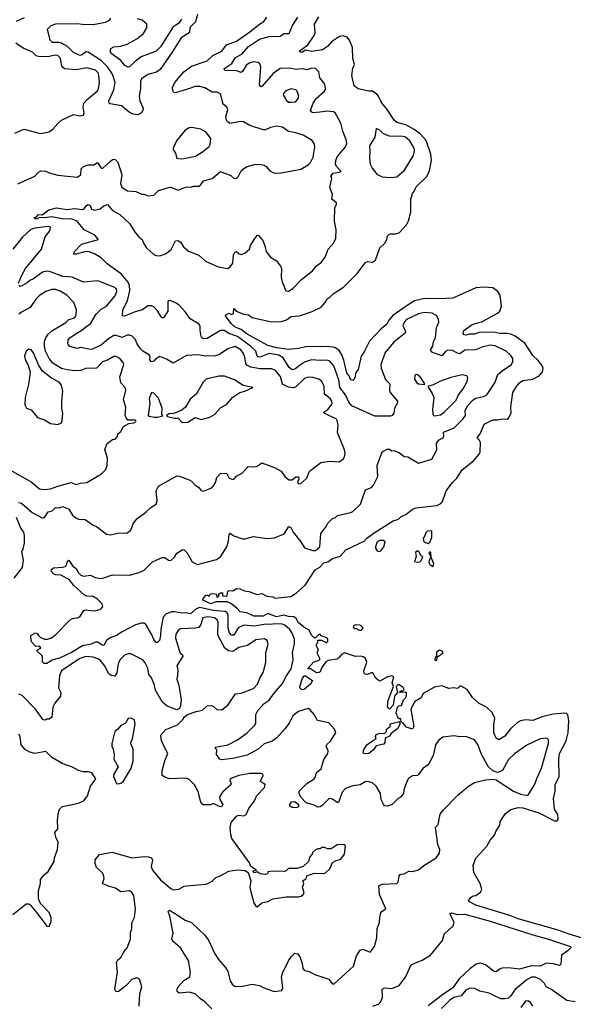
# Model space of a CAD drawing. Extents: x 1468344 to 1613994, y 525695 to 643861.
# Tile 66 of 256: x 1486051 to 1490609, y 618070 to 626173. Entities that reach past the tile are written whole.
import ezdxf

# ---------------------------------------------------------------- set-up
doc = ezdxf.new("R2010")
doc.units = 0

msp = doc.modelspace()

# ---------------------------------------------------------------- linework, layer by layer
at = {"layer": '0CON10XD'}
for points in [[(1487514.7, 626215), (1487497.9, 626155), (1487455, 626112.5), (1487446, 626065), (1487381.5, 626025), (1487307.3, 625905), (1487207.7, 625762.3), (1487177.4, 625742.6), (1487105, 625722.2), (1487055, 625687.5), (1487046.5, 625665), (1487045.4, 625605), (1487034, 625545), (1487038.9, 625505), (1487067.9, 625445), (1487064.6, 625425), (1487048.2, 625405), (1487025, 625390.4), (1486985, 625396.2), (1486953.2, 625413.2), (1486888.6, 625465), (1486795, 625479.4), (1486786.7, 625486.7), (1486785.7, 625505.7), (1486826.9, 625595), (1486836.2, 625655), (1486815.2, 625725), (1486775.3, 625785), (1486725.1, 625835.1), (1486616.1, 625906.1), (1486595, 625907.3), (1486565, 625884.7), (1486545, 625879.1), (1486495, 625903.4), (1486445, 625951.8), (1486395, 625979.3), (1486375, 625986.7), (1486321.2, 625985), (1486302.9, 626005), (1486280.8, 626095), (1486310.8, 626125), (1486348.3, 626138.3), (1486525, 626143.1), (1486565, 626135.8), (1486657.1, 626132.9), (1486757, 626153), (1486789.8, 626170.2), (1486802.5, 626185)], [(1486025, 626160.5), (1486089.5, 626190.5)], [(1487382.6, 626177.4), (1487358.3, 626141.7), (1487315, 626113.5), (1487209.9, 625950.1), (1487175, 625912.7), (1487051.5, 625868.5), (1487000.5, 625829.5), (1486955, 625784), (1486942.7, 625782.7), (1486915.9, 625795.9), (1486885, 625836.9), (1486805, 625896.2), (1486796, 625915), (1486802.7, 625937.3), (1486825, 625950), (1486885, 625956.2), (1486935, 625971.1), (1487015.6, 626014.4), (1487069.3, 626060.7), (1487097.2, 626105), (1487096.4, 626135), (1487058.8, 626168.8), (1487021.5, 626181.5)], [(1487440, 625605), (1487335, 625570), (1487321.2, 625575), (1487310.5, 625590.5), (1487310, 625615), (1487327.5, 625655), (1487403.6, 625745), (1487465, 625790.7), (1487595, 625835.4), (1487642.3, 625877.7), (1487714.7, 625915.3), (1487753.2, 625966.8), (1487835, 625997.5), (1487945, 626071.8), (1488025, 626137.3), (1488061.1, 626158.9), (1488086.9, 626195)], [(1490775, 618588), (1490575, 618648), (1490485, 618681.3), (1490155, 618772.4), (1490085, 618801.3), (1489805, 618886.2), (1489748.8, 618915), (1489746.7, 618925), (1489768.3, 618951.7), (1489785, 618963.3), (1489805, 618966.7), (1489845, 618994), (1489855.6, 619015), (1489842.9, 619065), (1489789.5, 619155), (1489784.7, 619215.3), (1489805, 619273.3), (1489897.3, 619372.7), (1489925, 619421.2), (1489958.8, 619461.2), (1489973, 619497), (1490003.3, 619545), (1490006.7, 619575), (1490049.3, 619640.7), (1490095, 619673.3), (1490155, 619688.9), (1490193.5, 619686.5), (1490325, 619644.5), (1490455, 619579.6), (1490475, 619580.4), (1490484.7, 619595), (1490480.9, 619630.9), (1490453.6, 619675), (1490444.6, 619765), (1490459.6, 619825), (1490460, 619875), (1490491.9, 619945), (1490490.9, 620085), (1490496.2, 620135), (1490551.2, 620238.8), (1490567.1, 620305), (1490573, 620405), (1490563, 620453), (1490552.8, 620462.8), (1490535.9, 620465.9), (1490443.4, 620456.6), (1490352.9, 620437.1), (1490275, 620405.6), (1490215, 620410.7), (1490175, 620402.5), (1490150.5, 620389.5), (1490092.4, 620337.6), (1490045, 620276), (1489995, 620246.7), (1489975, 620261.2), (1489953.5, 620303.5), (1489955, 620370), (1489963.2, 620425), (1489940.4, 620470.4), (1489895.3, 620515.3), (1489833.1, 620545), (1489779.5, 620595), (1489735, 620660.8), (1489685, 620687.5), (1489675, 620687.5), (1489655, 620670), (1489625, 620673.8), (1489585, 620668.8), (1489525, 620690), (1489465, 620680), (1489371.7, 620628.3), (1489356.6, 620593.4), (1489301.7, 620558.3), (1489271.2, 620495), (1489297.1, 620355), (1489285, 620333.3), (1489235, 620352), (1489205, 620387.5), (1489192.5, 620392.5), (1489188.3, 620418.3), (1489175, 620420), (1489160, 620435), (1489157, 620457), (1489150, 620465), (1489160, 620515), (1489173, 620527), (1489195, 620530), (1489210, 620575), (1489230, 620595), (1489236.4, 620613.6), (1489235, 620630), (1489225, 620640), (1489180, 620635), (1489185, 620650), (1489205, 620650), (1489215, 620660), (1489207.7, 620677.7), (1489175, 620700), (1489165, 620700), (1489150, 620685), (1489160, 620635), (1489137.5, 620605), (1489127, 620533), (1489098.3, 620501.7), (1489091.7, 620501.7), (1489078.3, 620518.3), (1489085, 620570), (1489127.5, 620685), (1489118.8, 620715), (1489132.5, 620765), (1489115, 620773.3), (1489080, 620765), (1489015, 620730), (1489003.6, 620733.6), (1488984.1, 620754.1), (1488957, 620797), (1488945, 620797.5), (1488915.7, 620784.3), (1488895, 620786.7), (1488886.1, 620796.1), (1488884, 620815), (1488910, 620885), (1488898.8, 620915), (1488878.5, 620928.5), (1488855, 620934.3), (1488815, 620933.1), (1488725, 620961.2), (1488701.1, 620948.9), (1488685, 620926), (1488665, 620911.4), (1488591.7, 620898.3), (1488571.7, 620888.3), (1488537.3, 620842.7), (1488525, 620807.5), (1488515, 620800), (1488495, 620797.5), (1488445, 620830), (1488425, 620830), (1488425, 620837.5), (1488470, 620885), (1488522.5, 620905), (1488523.3, 620915), (1488503.8, 620955), (1488503.9, 620976.1), (1488510, 620985), (1488490.8, 621025), (1488507.5, 621055), (1488502.5, 621067.5), (1488537, 621067), (1488575, 621047.5), (1488587.5, 621055), (1488587.5, 621075), (1488580, 621085), (1488533.3, 621103.3), (1488525, 621112.5), (1488515, 621112.5), (1488485, 621086.7), (1488475, 621086.2), (1488455, 621106.2), (1488431.7, 621151.7), (1488399.3, 621169.3), (1488345, 621210), (1488326.2, 621246.2), (1488307.9, 621257.9), (1488265, 621261.1), (1488225, 621272.7), (1488165, 621258.6), (1488095, 621286), (1488056.1, 621263.9), (1487977.5, 621265), (1487921.5, 621291.5), (1487865, 621300), (1487839.8, 621329.8), (1487789.3, 621369.3), (1487762.6, 621382.6), (1487666.4, 621383.6), (1487625, 621366), (1487560, 621395), (1487560, 621405), (1487583.8, 621436.2), (1487597.5, 621437.5), (1487610, 621430), (1487620, 621445), (1487635, 621450), (1487670, 621445), (1487675, 621420), (1487690, 621425), (1487690, 621445), (1487705, 621456.7), (1487720, 621455), (1487721.7, 621431.7), (1487751.7, 621428.3), (1487760, 621435), (1487765, 621470), (1487775, 621475.7), (1487805, 621473.3), (1487835, 621490.8), (1487865, 621489.2), (1487901.7, 621471.7), (1487938.3, 621468.3), (1488005, 621443.3), (1488045, 621450), (1488085, 621428.8), (1488135, 621423.3), (1488155, 621413.3), (1488283, 621427), (1488328.8, 621455), (1488400, 621520), (1488482.5, 621645), (1488522, 621668), (1488555, 621702), (1488587.3, 621712.7), (1488625, 621737.5), (1488690.7, 621759.3), (1488735, 621810.8), (1488888.3, 621881.7), (1488910, 621905), (1488976.2, 621955), (1489125, 622048.9), (1489168.6, 622061.4), (1489192, 622085), (1489228.7, 622101.3), (1489284, 622145), (1489315, 622155.5), (1489484.5, 622175.5), (1489517.3, 622192.7), (1489532, 622208), (1489561.9, 622295), (1489615, 622364.3), (1489651, 622399), (1489695, 622467.5), (1489786.6, 622543.4), (1489835, 622596.2), (1489843.1, 622615), (1489844.5, 622694.5), (1489835, 622716.7), (1489817.5, 622735), (1489841.2, 622765), (1489874.4, 622845), (1489945, 622879.6), (1489985, 622878.7), (1490025, 622888.5), (1490063.9, 622886.1), (1490075, 622893.8), (1490097.1, 622935), (1490094.4, 622985), (1490110, 623105), (1490140, 623155), (1490165, 623185.4), (1490192.9, 623205), (1490275, 623214.4), (1490327.6, 623242.4), (1490353.8, 623275), (1490359.6, 623305), (1490350.6, 623330.6), (1490319.5, 623369.5), (1490275, 623410.5), (1490210.8, 623510.8), (1490129.9, 623569.9), (1490095, 623584.6), (1490065, 623591.2), (1490005, 623591.3), (1489955, 623601.5), (1489835, 623598.2), (1489795, 623585.4), (1489755, 623585.3), (1489725, 623578), (1489710.6, 623580.6), (1489700.8, 623590.8), (1489706.4, 623615), (1489775, 623665.5), (1489861.9, 623688.1), (1489985, 623757.3), (1490002.7, 623775), (1490017.1, 623815), (1490006.7, 623905), (1489986.4, 623936.4), (1489945, 623965.6), (1489875, 623972.1), (1489805, 623966.2), (1489617.8, 623882.2), (1489505, 623876.2), (1489385, 623878.9), (1489301.8, 623858.2), (1489239.8, 623820.2), (1489122.4, 623737.6), (1489088.7, 623701.3), (1489073.7, 623666.3), (1489022.9, 623627.1), (1488932.2, 623527.8), (1488890.8, 623445), (1488863.1, 623405), (1488836.8, 623295), (1488819.6, 623270.4), (1488810, 623225), (1488795, 623203.8), (1488775, 623211.1), (1488762.2, 623242.2), (1488745, 623264.5), (1488720.4, 623370.4), (1488700.9, 623420.9), (1488680, 623450), (1488645.3, 623475.3), (1488585, 623483.7), (1488525, 623480), (1488415, 623484.8), (1488345, 623466.9), (1488265, 623458.2), (1488166.6, 623473.4), (1488092.9, 623492.9), (1487925, 623584), (1487873.5, 623623.5), (1487825, 623642.7), (1487792.7, 623672.7), (1487746.7, 623735), (1487747.5, 623745), (1487775, 623756.7), (1487795, 623747.5), (1487810, 623755), (1487815, 623797.5), (1487833, 623773), (1487895, 623749.2), (1487935, 623743.8), (1487965, 623722), (1488125, 623686.4), (1488205, 623688.5), (1488246.7, 623703.3), (1488285, 623729.5), (1488355, 623735.6), (1488458.1, 623771.9), (1488531.9, 623808.1), (1488567.1, 623845), (1488582, 623875), (1488608.2, 623891.8), (1488632.5, 623917.5), (1488718.1, 623971.9), (1488829.2, 624085), (1488895, 624173.3), (1488915, 624183.3), (1488955, 624177.1), (1488981.1, 624195), (1489014.6, 624295.4), (1489056.9, 624335), (1489073.8, 624365), (1489078.8, 624395), (1489088.8, 624405), (1489105, 624412), (1489145, 624411.9), (1489175, 624420), (1489235.9, 624484.1), (1489253, 624517), (1489271.2, 624588.8), (1489270.4, 624695), (1489285, 624742.5), (1489302.2, 624765), (1489315, 624796.8), (1489399.2, 624880.8), (1489420.4, 624915), (1489428.3, 624941.7), (1489440, 625015), (1489436.9, 625066.9), (1489398.1, 625178.1), (1489350, 625230), (1489299.6, 625269.6), (1489229.1, 625309.1), (1489155, 625326.2), (1489135, 625346.7), (1489070.9, 625440.9), (1489032.9, 625485), (1489004.5, 625544.5), (1488990.3, 625560.3), (1488955.8, 625585.8), (1488925, 625586.2), (1488836.4, 625603.6), (1488805, 625627.5), (1488784.3, 625715), (1488793.3, 625775), (1488806, 625805), (1488794.7, 625854.7), (1488790.6, 625945), (1488765.7, 626005.7), (1488748.1, 626028.1), (1488715, 626041.2), (1488684, 626036), (1488618.6, 625991.4), (1488585, 625951.2), (1488545, 625926.2), (1488455, 625912.2), (1488405, 625922), (1488375, 625904.3), (1488363.3, 625905), (1488352.5, 625915), (1488423.3, 625966.7), (1488475.8, 626044.2), (1488482.9, 626065), (1488478.1, 626135), (1488514, 626196)], [(1488370, 624035), (1488462.7, 624107.3), (1488495, 624146.7), (1488534.1, 624175.9), (1488565, 624217.5), (1488591.2, 624285), (1488635, 624333.3), (1488652.5, 624375), (1488655.6, 624445), (1488643.9, 624516.1), (1488644.2, 624624.2), (1488660, 624655), (1488658, 624665), (1488621.2, 624695), (1488626, 624735), (1488604.2, 624795), (1488620, 624865), (1488613.3, 624885), (1488630.5, 624909.5), (1488683, 624917), (1488697.5, 624925), (1488658.8, 624965), (1488652, 624985), (1488652.5, 625015), (1488664.3, 625045), (1488732.7, 625127.3), (1488742.9, 625155), (1488739.6, 625185), (1488711.1, 625255), (1488695, 625322.5), (1488647.1, 625407.1), (1488634.4, 625414.4), (1488585, 625420), (1488523.3, 625413.3), (1488467.5, 625407.5), (1488455, 625411.2), (1488446.1, 625426.1), (1488466.9, 625485), (1488491.5, 625525), (1488560.6, 625585), (1488569.4, 625605), (1488562.7, 625642.7), (1488521.4, 625695), (1488512.9, 625745), (1488485, 625772.2), (1488455, 625775.5), (1488415, 625760), (1488375, 625768.9), (1488325, 625763.4), (1488275, 625775.4), (1488195, 625770.4), (1488138.6, 625731.4), (1488047.5, 625625), (1488035, 625620.8), (1488025.8, 625635.8), (1488035.3, 625785), (1488028.6, 625808.6), (1488015, 625822.1), (1487975, 625825.2), (1487935, 625811.9), (1487915.3, 625795), (1487885, 625745.8), (1487875, 625739.4), (1487835, 625753.4), (1487740, 625755), (1487734.2, 625765), (1487740, 625775), (1487796.3, 625813.7), (1487827, 625863), (1487880, 625890), (1487935, 625952.8), (1488025, 626011.6), (1488105, 626035.8), (1488195, 626038.2), (1488225, 626058.3), (1488270.7, 626059.3), (1488296.7, 626125), (1488340, 626195)], [(1486009.8, 625240.2), (1486085, 625272.9), (1486222.3, 625237.7), (1486295, 625251.2), (1486325, 625271.2), (1486365, 625320), (1486395, 625345.7), (1486495, 625392), (1486545, 625382.5), (1486575, 625387.5), (1486582, 625405), (1486573.5, 625453.5), (1486578.9, 625485), (1486605.5, 625515), (1486691.5, 625588.5), (1486700.8, 625605), (1486706.7, 625655), (1486703.8, 625715), (1486696.4, 625735), (1486675, 625756.8), (1486605, 625776.2), (1486515, 625759.3), (1486418.7, 625768.7), (1486397.3, 625787.3), (1486388.2, 625855), (1486365, 625878.2), (1486345, 625882.2), (1486278.7, 625868.7), (1486205, 625869), (1486185.6, 625875.6), (1486155.5, 625905), (1486078.3, 625938.3), (1486019.8, 625979.8)], [(1486035, 624821.5), (1486175.3, 624884.7), (1486205, 624919.4), (1486225, 624930.6), (1486265, 624927.1), (1486295, 624911.9), (1486365, 624894.4), (1486525, 624878), (1486555, 624896.7), (1486557.1, 624945), (1486575, 624964), (1486615, 624979.2), (1486665, 624978.8), (1486685, 624995.8), (1486695, 624996), (1486715, 624960), (1486725, 624950), (1486735, 624951.2), (1486796.7, 625005), (1486815, 625023.8), (1486835, 625026), (1486860, 625000), (1486892.1, 624895), (1486881.1, 624825), (1486893.3, 624795), (1486938.8, 624765), (1487008.2, 624758.2), (1487055, 624736.7), (1487073.6, 624736.4), (1487107.7, 624722.3), (1487155, 624728.8), (1487195, 624767.1), (1487275, 624792.9), (1487295, 624794.2), (1487355, 624770.6), (1487425, 624798.6), (1487455, 624794.2), (1487485, 624804), (1487525.7, 624804.3), (1487538.3, 624811.7), (1487563, 624847), (1487634.4, 624865.6), (1487705, 624922.5), (1487789.5, 624889.5), (1487815, 624868), (1487835, 624867.5), (1487849.4, 624880.6), (1487875, 624930), (1487895, 624949.2), (1487922.5, 624965), (1487985, 624981.5), (1488025, 624983.9), (1488064, 624975), (1488080.8, 624965), (1488109.5, 624929.5), (1488145, 624911.2), (1488205, 624914), (1488366.4, 624943.6), (1488425, 624978), (1488445, 624997.5), (1488467.6, 625042.4), (1488480.9, 625125), (1488477.9, 625147.9), (1488458.5, 625178.5), (1488383.4, 625223.4), (1488325, 625242.5), (1488265, 625252.5), (1488215, 625288), (1488165, 625296.2), (1488115, 625285.8), (1488075, 625268), (1488055, 625267.5), (1487945, 625301.5), (1487893.1, 625333.1), (1487865, 625335.4), (1487785, 625318.1), (1487762.8, 625332.8), (1487750, 625355), (1487749.4, 625375), (1487763.8, 625435), (1487755, 625452.5), (1487725, 625477.5), (1487703.9, 625563.9), (1487675.9, 625575.9), (1487635, 625577.5), (1487575, 625611.1), (1487532.9, 625622.9), (1487495, 625623.2), (1487440, 625605)], [(1488265, 625494.3), (1488285, 625494.4), (1488315, 625497.5), (1488328.6, 625505), (1488343.6, 625525), (1488348.5, 625545), (1488335.5, 625585), (1488325.7, 625595), (1488285, 625603.5), (1488242.8, 625587.2), (1488223.2, 625566.8), (1488220, 625555), (1488247.4, 625507.4), (1488265, 625494.3)], [(1487375, 625027.5), (1487405, 625031.9), (1487498.9, 625051.1), (1487555, 625085.6), (1487610.3, 625129.7), (1487619.2, 625145), (1487623.3, 625195), (1487585, 625248.1), (1487543.3, 625273.3), (1487465, 625286), (1487445, 625284), (1487412, 625265), (1487341.9, 625175), (1487314.3, 625115), (1487314.5, 625104.5), (1487334.2, 625075), (1487344.4, 625034.4), (1487375, 625027.5)], [(1489105, 624874.3), (1489155, 624881.1), (1489219.4, 624935), (1489294.4, 625055), (1489300.5, 625095), (1489297.5, 625115), (1489263.3, 625175), (1489226.7, 625205), (1489205, 625210.5), (1489095, 625214.1), (1489047.1, 625235), (1489015, 625263.8), (1488985, 625276.7), (1488975.7, 625205), (1488930.9, 625135), (1488934.4, 625085), (1488929.5, 625035), (1488935.5, 624985), (1488951.9, 624951.9), (1488992, 624902), (1489035, 624880.8), (1489105, 624874.3)], [(1490405.4, 620245.4), (1490391.2, 620261.2), (1490335, 620254.7), (1490225, 620202.5), (1490125, 620132.5), (1490075.5, 620085), (1490026.2, 619995), (1489985, 619977.9), (1489945, 619992.1), (1489911.6, 620025), (1489853.3, 620125), (1489825, 620203.8), (1489795, 620246), (1489725, 620274.4), (1489675, 620271.2), (1489625, 620280), (1489535, 620269.2), (1489499.4, 620240.6), (1489474.3, 620205), (1489458.1, 620125), (1489423.8, 620056.2), (1489405, 620034.2), (1489370.2, 620009.8), (1489335, 619960), (1489325, 619954.2), (1489285, 619951.2), (1489253, 619927), (1489238.8, 619905), (1489214.4, 619835.6), (1489210, 619805), (1489185.8, 619775), (1489166.5, 619763.5), (1489118.8, 619715), (1489075, 619700.8), (1489055, 619704), (1489045, 619716.2), (1489026.4, 619756.4), (1489020.4, 619805), (1488985, 619864.2), (1488955, 619892.5), (1488915, 619902.5), (1488895, 619900), (1488854.4, 619875.6), (1488793, 619867), (1488734, 619845), (1488706.9, 619815), (1488675, 619730.6), (1488665, 619730), (1488625, 619759.5), (1488605, 619764.4), (1488595, 619761.4), (1488545, 619708.1), (1488525, 619695.7), (1488505, 619692), (1488475, 619709.2), (1488408.1, 619728.1), (1488364.2, 619774.2), (1488350.8, 619805), (1488352.9, 619825), (1488415, 619887.9), (1488475.6, 619925), (1488487.6, 619942.4), (1488493.6, 619976.4), (1488532.4, 620007.6), (1488554.6, 620085), (1488588.2, 620135), (1488590, 620155), (1488573.3, 620195), (1488580.7, 620209.3), (1488610, 620235), (1488643.6, 620286.4), (1488652.5, 620305), (1488643.6, 620333.6), (1488595, 620387.5), (1488502.5, 620405), (1488474.1, 620454.1), (1488440, 620495), (1488425, 620503.8), (1488345, 620480), (1488300, 620445), (1488268.9, 620385), (1488232.6, 620337.4), (1488168, 620262), (1488130.4, 620235), (1488065, 620213.2), (1488015, 620170), (1487925, 620119.7), (1487805, 620092.5), (1487712.1, 620082.1), (1487698.8, 620088.8), (1487672.5, 620125), (1487673, 620163), (1487663.3, 620175), (1487663.3, 620185), (1487765.8, 620204.2), (1487845, 620245.5), (1487924.8, 620305.2), (1487984.5, 620365), (1487994.5, 620385), (1487994.5, 620455), (1488012.2, 620487.8), (1488065, 620545.4), (1488105, 620572.7), (1488145, 620630.8), (1488215, 620708.9), (1488246.9, 620773.1), (1488285, 620831.2), (1488302.7, 620905), (1488295.6, 620965), (1488312.7, 621037.3), (1488312.5, 621075), (1488294.1, 621125), (1488275.3, 621155), (1488235, 621190.7), (1488205, 621201.3), (1488064.9, 621195.1), (1487985, 621182.4), (1487895, 621190.3), (1487851, 621169), (1487815, 621106.7), (1487795, 621109.2), (1487777.1, 621127.1), (1487766.3, 621165), (1487768.5, 621275), (1487755.7, 621295), (1487743, 621303), (1487645, 621311), (1487535, 621334.3), (1487504.8, 621325), (1487457.8, 621282.2), (1487415, 621291.8), (1487385, 621289.4), (1487325, 621300.1), (1487301.2, 621298.8), (1487255, 621281.5), (1487232.7, 621255), (1487213.4, 621156.6), (1487211.1, 621105), (1487201.2, 621065), (1487185, 621046.7), (1487175, 621046.2), (1487155, 621072.9), (1487136.2, 621116.2), (1487088.9, 621195), (1487075, 621205.5), (1487055, 621206.5), (1487005, 621192.7), (1486894.1, 621135.9), (1486848.6, 621105), (1486795, 621086.2), (1486766.4, 621063.6), (1486745, 621023.5), (1486730, 621025), (1486695, 621050), (1486675, 621051.3), (1486640, 621035), (1486569.3, 621020.7), (1486477.5, 620965), (1486385, 620920.4), (1486318.9, 620901.1), (1486275, 620874), (1486253.6, 620873.6), (1486238, 620888), (1486240, 620935), (1486196.2, 620975), (1486193.3, 620985), (1486215, 620994.2), (1486224, 621005), (1486215, 621016.5), (1486185, 621013.3), (1486151.2, 621051.2), (1486146.7, 621065), (1486144, 621106), (1486182, 621128), (1486195, 621122), (1486214.4, 621094.4), (1486255, 621074.4), (1486280, 621075), (1486314.2, 621085.8), (1486347.6, 621112.4), (1486465.9, 621234.1), (1486485, 621243.8), (1486525, 621249.2), (1486545, 621260), (1486578, 621312), (1486595, 621315.6), (1486655, 621308.1), (1486695, 621312.9), (1486721.2, 621325), (1486736.2, 621345), (1486731.2, 621365), (1486692.9, 621405), (1486655, 621426.7), (1486605, 621429.6), (1486580.6, 621440.6), (1486495.4, 621515.4), (1486457.8, 621565), (1486388.9, 621601.1), (1486345, 621604.1), (1486330.9, 621610.9), (1486310, 621635), (1486311.8, 621648.2), (1486328.9, 621661.1), (1486403.7, 621666.3), (1486425, 621673.3), (1486435.5, 621685), (1486445, 621716.7), (1486455, 621723.8), (1486488.9, 621675), (1486515, 621655.6), (1486535, 621620.6), (1486555, 621601.8), (1486575, 621594.6), (1486635, 621602.5), (1486673.7, 621583.7), (1486715, 621574.5), (1486745, 621578.5), (1486815, 621604.5), (1486955, 621600.6), (1487035, 621622.5), (1487075, 621644), (1487145, 621711.2), (1487225, 621746), (1487245, 621746), (1487275.8, 621725.8), (1487295, 621722), (1487325, 621750), (1487345, 621783.8), (1487395, 621812.5), (1487405, 621810), (1487427.5, 621787.5), (1487472, 621712), (1487515, 621690), (1487671.2, 621731.2), (1487705, 621752), (1487756.7, 621835), (1487771.4, 621885), (1487775, 621940), (1487785, 621947.5), (1487814.3, 621924.3), (1487885, 621902), (1487905, 621901.2), (1487975, 621921.2), (1488085, 621904.3), (1488147.7, 621907.7), (1488227.9, 621942.1), (1488267, 622003), (1488284.1, 621994.1), (1488301.2, 621955), (1488366.7, 621875), (1488395, 621827.5), (1488464, 621804), (1488485, 621805.8), (1488521.2, 621835), (1488531.2, 621945), (1488576.1, 622003.9), (1488585, 622027.5), (1488625, 622066.7), (1488650, 622075), (1488668.3, 622091.7), (1488775, 622116.2), (1488795, 622126.7), (1488857.5, 622185), (1488897, 622303), (1488947, 622323), (1488965, 622341.2), (1489000, 622415), (1488992.9, 622505), (1489035, 622617.5), (1489075, 622637.5), (1489095, 622640), (1489113.6, 622623.6), (1489135, 622627.5), (1489177.7, 622607.7), (1489215, 622578.8), (1489245.9, 622575.9), (1489335, 622524), (1489443, 622557), (1489485, 622632.5), (1489483, 622687), (1489503.8, 622715), (1489536.9, 622733.1), (1489543.8, 622745), (1489540.4, 622779.6), (1489627.5, 622815), (1489699.2, 622885), (1489721.1, 622915), (1489719.5, 622955), (1489736.7, 622995), (1489785, 623044.6), (1489805, 623057.2), (1489876.5, 623073.5), (1489896.9, 623085), (1489961.5, 623185), (1489986.4, 623253.6), (1490023.9, 623283.9), (1490098.9, 623335), (1490109.9, 623360.1), (1490111.5, 623385), (1490095, 623410), (1490055, 623444.4), (1489965, 623490), (1489925, 623494.4), (1489855, 623478.1), (1489805, 623457.1), (1489715.7, 623454.3), (1489675, 623424.4), (1489655, 623428.9), (1489615, 623451.8), (1489575.5, 623454.5), (1489556.7, 623443.3), (1489525, 623405.7), (1489445, 623435.6), (1489432.9, 623455), (1489450.9, 623485), (1489456.5, 623525), (1489474.4, 623555), (1489481.2, 623638.8), (1489500.8, 623685), (1489499.2, 623705), (1489485.8, 623735), (1489446.9, 623756.9), (1489385, 623763.5), (1489335, 623753.5), (1489236.7, 623705), (1489216.5, 623685), (1489205.5, 623655), (1489225.7, 623615), (1489227.1, 623595), (1489130.6, 623519.4), (1489059.1, 623435), (1489024.5, 623334.5), (1489027.5, 623305), (1489062.8, 623212.8), (1489098.9, 623175), (1489096.4, 623125), (1489101.1, 623105), (1489160.8, 623035), (1489159.2, 623015), (1489136.9, 622975), (1489130, 622935), (1489116.2, 622915), (1489105, 622910.8), (1488975, 622909.1), (1488785, 622996.5), (1488760.4, 623025), (1488732.9, 623085), (1488686.1, 623145), (1488678, 623208), (1488637.5, 623325), (1488604.1, 623364.1), (1488585, 623371.1), (1488525, 623368.2), (1488452.5, 623375), (1488395, 623355.3), (1488362, 623332), (1488315, 623296.8), (1488295, 623292.4), (1488270.5, 623310.5), (1488220.7, 623390.7), (1488185, 623412.1), (1488105, 623426.7), (1488035, 623398.5), (1488015, 623396.8), (1488005.2, 623405.2), (1487994.3, 623445), (1487951.2, 623485), (1487845, 623566.9), (1487771.9, 623591.9), (1487735, 623616.6), (1487704.7, 623615.3), (1487595, 623549.2), (1487565, 623546.2), (1487550, 623555), (1487546.2, 623565), (1487535.6, 623615), (1487537.3, 623647.3), (1487528.1, 623668.1), (1487455, 623712.5), (1487417, 623767), (1487363.1, 623823.1), (1487335, 623843.5), (1487295, 623860), (1487285, 623862.9), (1487271.4, 623855), (1487269.3, 623775), (1487235, 623719.5), (1487225, 623719.1), (1487215, 623728.5), (1487185.9, 623775.9), (1487155, 623809.2), (1487135, 623818), (1487105, 623818), (1487062, 623785), (1487001.3, 623768.7), (1486915, 623732.9), (1486897.5, 623735), (1486900, 623785), (1486939.8, 623860.2), (1486956.9, 623945), (1486955.3, 623985), (1486945, 624013.1), (1486888, 624078), (1486772, 624165), (1486723, 624213), (1486667.5, 624245), (1486621.9, 624261.9), (1486595.4, 624264.6), (1486515, 624243.3), (1486493.6, 624243.6), (1486502.9, 624265), (1486558.6, 624325), (1486700, 624365), (1486668.6, 624398.6), (1486583.2, 624443.2), (1486525, 624515.3), (1486473.8, 624533.8), (1486415, 624530.9), (1486315, 624551.9), (1486255, 624542.8), (1486214.6, 624545.4), (1486194, 624535), (1486178.6, 624535), (1486166.7, 624545), (1486188.4, 624551.6), (1486205, 624571.2), (1486235, 624568.2), (1486291.1, 624608.9), (1486355, 624625.3), (1486438.3, 624611.7), (1486505, 624618.9), (1486565, 624610), (1486578.8, 624615), (1486601.4, 624645), (1486615, 624651.1), (1486630.8, 624645), (1486643.3, 624613.3), (1486665.7, 624605.7), (1486713.7, 624616.3), (1486745, 624640.8), (1486775, 624651.2), (1486813.8, 624603.8), (1486875, 624571.1), (1486956.2, 624496.2), (1487001.1, 624421.1), (1487032.5, 624385), (1487060.6, 624365), (1487069.4, 624335), (1487094.2, 624295), (1487155, 624239.4), (1487175, 624231.4), (1487205, 624230.6), (1487252.5, 624247.5), (1487299.1, 624280.9), (1487335, 624353.3), (1487355, 624356), (1487375, 624342.5), (1487399.2, 624305), (1487439.4, 624269.4), (1487525.3, 624235.3), (1487580, 624185), (1487685, 624140), (1487765, 624125.8), (1487785, 624138.8), (1487805, 624170), (1487812.2, 624237.8), (1487820.9, 624259.1), (1487835, 624264.2), (1487857.5, 624245), (1487875, 624240), (1487905, 624252), (1487943.8, 624285), (1487951.2, 624315), (1487981.2, 624365), (1488005, 624397.5), (1488015, 624400), (1488053.8, 624355), (1488072, 624305), (1488078.8, 624265), (1488115, 624218.8), (1488165, 624188.6), (1488199.4, 624145), (1488205.6, 624125), (1488204.4, 624055), (1488210.8, 624015), (1488242.3, 623942.3), (1488265, 623938.8), (1488300.3, 623959.7), (1488370, 624035)], [(1486042.5, 624005), (1486068.5, 624071.5), (1486098.1, 624125), (1486231.8, 624285), (1486261.5, 624385), (1486300, 624435), (1486305, 624466.2), (1486285, 624471.9), (1486175, 624457.9), (1486143.6, 624446.4), (1486075, 624383.6), (1485995, 624284)], [(1486040.7, 622199.3), (1486065, 622193.3), (1486155, 622117.9), (1486235, 622072.5), (1486255, 622077.5), (1486285, 622122.5), (1486319.7, 622130.3), (1486345, 622158.1), (1486375, 622156.7), (1486405, 622167.3), (1486455, 622143.6), (1486486.2, 622096.2), (1486513.8, 622073.8), (1486535, 622063.1), (1486588.8, 622058.8), (1486655, 622014), (1486682.5, 622002.5), (1486765, 621938.8), (1486795, 621934.2), (1486855, 621947.1), (1486935, 621950), (1486965, 621973.3), (1486985.5, 622024.5), (1487016, 622065), (1487090.3, 622119.7), (1487130.9, 622159.1), (1487173.8, 622185), (1487182.5, 622215), (1487180.3, 622240.3), (1487175.7, 622295), (1487195, 622334), (1487345, 622418), (1487367, 622417), (1487447, 622387), (1487465.5, 622375.5), (1487495, 622342), (1487523.8, 622325), (1487545, 622298.8), (1487565, 622292), (1487625, 622318.8), (1487643.8, 622335), (1487662.9, 622365), (1487675, 622406.7), (1487708.3, 622441.7), (1487755, 622438.8), (1487775, 622400), (1487805, 622389.2), (1487816.5, 622393.5), (1487835, 622416), (1487886.2, 622445), (1487932.5, 622495), (1487975, 622492.5), (1488005, 622500), (1488044.1, 622525.9), (1488155, 622485.6), (1488205, 622456.4), (1488233.3, 622415), (1488266.7, 622386.7), (1488293.9, 622386.1), (1488325, 622410), (1488345, 622410), (1488348.6, 622395), (1488339.2, 622365), (1488345, 622354.2), (1488365, 622355.8), (1488415, 622400.8), (1488435, 622452.5), (1488445.8, 622464.2), (1488530.5, 622529.5), (1488605, 622540), (1488677.5, 622535), (1488713.8, 622555), (1488725.8, 622575), (1488730.8, 622605), (1488725, 622632.5), (1488667.1, 622775), (1488674, 622835), (1488666, 622875), (1488658, 622885), (1488558.6, 622935), (1488556.2, 622943.8), (1488587.8, 622965), (1488617.5, 623002.5), (1488623.5, 623015), (1488620.9, 623035), (1488605.7, 623055.7), (1488560.5, 623090.5), (1488556.5, 623155), (1488539.5, 623195), (1488515, 623215.4), (1488465, 623229.6), (1488425, 623230.4), (1488395, 623219.6), (1488320.6, 623149.4), (1488305, 623144.6), (1488265, 623148.4), (1488215, 623173.5), (1488196.9, 623236.9), (1488155, 623287.8), (1488125, 623298.5), (1488029.4, 623299.4), (1487954.8, 623314.8), (1487920.8, 623330.8), (1487911.4, 623345), (1487905.8, 623395), (1487894.7, 623425), (1487871.2, 623455), (1487825, 623482.9), (1487764.7, 623465.3), (1487695, 623418.6), (1487663.1, 623406.9), (1487585, 623404.6), (1487515, 623413.8), (1487425, 623410), (1487315, 623346.7), (1487259.5, 623379.5), (1487205, 623400.6), (1487170, 623380), (1487155, 623363.3), (1487135, 623357.5), (1487121.1, 623375), (1487124.2, 623404.2), (1487118, 623415), (1487065, 623444.2), (1487045, 623464.2), (1487017.5, 623505), (1487001.4, 623545), (1486978, 623568), (1486957.8, 623577.8), (1486935, 623576.9), (1486895, 623557.6), (1486845, 623574.4), (1486825, 623573.9), (1486782.2, 623547.8), (1486725, 623496), (1486649.4, 623460.6), (1486635, 623458.1), (1486555.6, 623474.4), (1486525, 623465.8), (1486465, 623484.2), (1486446.2, 623505), (1486449.2, 623535), (1486465, 623555.6), (1486515, 623591.8), (1486562.8, 623617.2), (1486594.5, 623645.5), (1486635, 623668.9), (1486681.6, 623748.4), (1486720.5, 623789.5), (1486765, 623816.4), (1486835, 623896.9), (1486851.5, 623935), (1486847.3, 623955), (1486835, 623969.5), (1486695, 624024.5), (1486575, 624012.5), (1486483.2, 624053.2), (1486405, 624060.7), (1486305, 624098.5), (1486275, 624104), (1486239.2, 624095), (1486165, 624041.6), (1486135, 624027.1), (1486113.4, 624006.6), (1486074.2, 623985.8), (1486055, 623976.7), (1486045, 623987.5)], [(1485930.2, 622490.2), (1486145, 622370), (1486215, 622313.1), (1486255, 622306.7), (1486305, 622312.2), (1486365.8, 622335), (1486475, 622364), (1486515, 622346.7), (1486551.7, 622358.3), (1486605, 622364), (1486725, 622435.8), (1486759.8, 622470.2), (1486771.4, 622505), (1486774.2, 622565), (1486751.2, 622635), (1486770, 622685), (1486815, 622717.5), (1486838.3, 622721.7), (1486857, 622743), (1486860, 622765), (1486882.5, 622785), (1486906.7, 622825), (1486950.5, 622849.5), (1486990, 622855), (1487010, 622865), (1487005, 622877.5), (1486945, 622877.5), (1486926.4, 622896.4), (1486920, 622915), (1486926.2, 622985), (1486906.7, 623045), (1486925.8, 623125), (1486920, 623145), (1486884.4, 623184.4), (1486875.8, 623235), (1486909.4, 623335), (1486905, 623350), (1486874.6, 623384.6), (1486845, 623401.4), (1486825, 623401.5), (1486775, 623372.2), (1486731.7, 623358.3), (1486684.6, 623305.4), (1486595, 623303.8), (1486553.3, 623286.7), (1486505.9, 623284.1), (1486440.7, 623290.7), (1486395, 623303.6), (1486325, 623346.8), (1486294.2, 623385), (1486263.3, 623445), (1486254.7, 623485), (1486256, 623525), (1486265, 623555.8), (1486284.5, 623585), (1486315, 623613.1), (1486430.2, 623679.8), (1486455, 623706.2), (1486495, 623715.6), (1486506.7, 623725), (1486515.5, 623745), (1486519.4, 623785), (1486496.2, 623845), (1486438, 623905), (1486385, 623938.9), (1486345, 623951.9), (1486315, 623953.1), (1486265, 623935.6), (1486215, 623902.9), (1486185, 623872.5), (1486138.6, 623805), (1486065, 623765.6), (1486045, 623748.6)], [(1486365, 622841.2), (1486393.9, 622856.1), (1486402, 622875), (1486405.8, 622935), (1486398, 622975), (1486397.5, 623035), (1486407.5, 623115), (1486395, 623166.7), (1486375, 623191.4), (1486312.6, 623222.6), (1486239.2, 623279.2), (1486208.2, 623328.2), (1486165, 623431.2), (1486145, 623456.2), (1486125, 623462.5), (1486103.3, 623445), (1486092, 623405), (1486099.5, 623369.5), (1486118.8, 623335), (1486136.7, 623275), (1486125.9, 623184.1), (1486096.2, 623065), (1486092.3, 623002.3), (1486107, 622977), (1486145, 622961.2), (1486198.8, 622898.8), (1486255, 622878.8), (1486305, 622848.8), (1486365, 622841.2)], [(1487395, 622858), (1487435, 622861.2), (1487495, 622898.8), (1487545, 622882), (1487617, 622903), (1487655, 622923.8), (1487707.5, 622982.5), (1487752.5, 623005), (1487805, 623066.7), (1487864.1, 623105.9), (1487905, 623116.7), (1487970, 623145), (1487891.4, 623161.4), (1487819.8, 623209.8), (1487738.3, 623238.3), (1487690.6, 623239.4), (1487585.8, 623214.2), (1487561.2, 623188.8), (1487506.7, 623095), (1487455, 623050), (1487416, 622985), (1487385, 622960.8), (1487347.3, 622942.7), (1487315, 622930.8), (1487281.1, 622928.9), (1487260, 622915), (1487267.5, 622907.5), (1487325, 622893.8), (1487355, 622893.3), (1487380, 622865), (1487395, 622858)], [(1489385, 623170), (1489387.5, 623175), (1489348.8, 623235), (1489325, 623250), (1489315, 623252.5), (1489303.6, 623246.4), (1489300, 623215), (1489320, 623185), (1489335, 623176), (1489385, 623170)], [(1489461.7, 622911.7), (1489485, 622914.4), (1489515, 622922.5), (1489545, 622944.5), (1489645, 623040.9), (1489662.5, 623085), (1489701.5, 623135), (1489735.5, 623195), (1489740.6, 623225), (1489732.4, 623242.4), (1489695, 623249.6), (1489601.3, 623228.7), (1489515, 623199.5), (1489455, 623167.1), (1489410, 623155), (1489447.6, 623097.6), (1489459.5, 623065), (1489450, 622965), (1489453.3, 622923.3), (1489461.7, 622911.7)], [(1487160.7, 622900.7), (1487185, 622903.3), (1487228.3, 622911.7), (1487220, 622925), (1487224, 622975), (1487195, 623059.2), (1487155, 623098.8), (1487135, 623106), (1487115.7, 623055), (1487121.4, 623015), (1487107.5, 622917.5), (1487115, 622910), (1487160.7, 622900.7)], [(1486005, 621576.7), (1486074.4, 621665), (1486082.1, 621725), (1486069.2, 621795), (1486080.9, 621819.1), (1486089.7, 621865), (1486090.6, 621925), (1486084.7, 621954.7), (1486061.2, 621988.8), (1486025.5, 622075)], [(1489415, 621863.3), (1489427, 621873), (1489445, 621912.5), (1489445, 621967.5), (1489407.5, 621962.5), (1489395, 621950), (1489385, 621920), (1489373.3, 621905), (1489377.5, 621875), (1489415, 621863.3)], [(1489005, 621797.5), (1489025, 621802.5), (1489047.5, 621835), (1489060, 621875), (1489045, 621887.5), (1489013.6, 621886.4), (1488993.6, 621876.4), (1488980, 621835), (1488980, 621825), (1488995, 621802.5), (1489005, 621797.5)], [(1489325, 621707.5), (1489345, 621712.5), (1489358.8, 621725), (1489370, 621755), (1489355, 621760), (1489340, 621790), (1489325, 621802.5), (1489310.7, 621789.3), (1489313.8, 621755), (1489300, 621715), (1489325, 621707.5)], [(1489455, 621672.5), (1489461.2, 621695), (1489438.3, 621748.3), (1489435, 621790), (1489425, 621790), (1489420, 621785), (1489431.7, 621761.7), (1489432.5, 621745), (1489421.2, 621725), (1489420, 621705), (1489428.8, 621688.8), (1489455, 621672.5)], [(1488000, 619175), (1487953.6, 619203.6), (1487943.3, 619235), (1487798, 619435), (1487788, 619465), (1487784.2, 619525), (1487793.3, 619565), (1487835, 619617.5), (1487855, 619626.7), (1487895, 619621.2), (1487915, 619633.3), (1487937.9, 619682.1), (1487984.2, 619745), (1488002.5, 619787.5), (1488066.2, 619855), (1488072.5, 619875), (1488067.5, 619885), (1488030, 619905), (1488055, 619950), (1488053, 619963), (1488035, 619970), (1487945, 619968.6), (1487855, 619954), (1487784.2, 619925.8), (1487780, 619915), (1487793.3, 619885), (1487790, 619875), (1487720, 619815), (1487695, 619777.5), (1487698.9, 619755), (1487724.5, 619715), (1487713.8, 619696.2), (1487695, 619697.1), (1487645, 619721.4), (1487625, 619712), (1487560.5, 619710.5), (1487544.2, 619724.2), (1487525.9, 619794.1), (1487522.2, 619815), (1487490, 619875), (1487443.4, 619923.4), (1487415, 619930.6), (1487285, 619926.4), (1487245, 619938.6), (1487225, 619953.3), (1487224.4, 619995), (1487245.5, 620075), (1487269.4, 620135), (1487217.5, 620235), (1487214, 620285), (1487255, 620331.5), (1487349.1, 620370.9), (1487395, 620413.3), (1487406.7, 620435), (1487432.5, 620455), (1487505, 620480), (1487555, 620490), (1487595, 620527.5), (1487629.2, 620529.2), (1487643.8, 620523.8), (1487675, 620496.7), (1487716.1, 620493.9), (1487765, 620532.5), (1487826.7, 620625), (1487875, 620630.6), (1487975, 620668.8), (1488008.8, 620705), (1488026.7, 620755), (1488059.4, 620805), (1488076.7, 620885), (1488078.5, 620965), (1488095.8, 621035), (1488087.5, 621065), (1488066.9, 621076.9), (1487995, 621070), (1487926, 621024), (1487855, 621006), (1487806.8, 620973.2), (1487768.8, 620978.8), (1487740.4, 621000.4), (1487687.2, 621097.2), (1487682, 621115), (1487684.6, 621215), (1487677.3, 621235), (1487655, 621249.7), (1487600.7, 621259.3), (1487559.8, 621250.2), (1487542.7, 621195), (1487525, 621171.2), (1487495, 621164.5), (1487375, 621159.4), (1487355.8, 621145), (1487335.6, 621115), (1487335, 621083.3), (1487366.1, 620976.1), (1487375, 620957.5), (1487392.5, 620945), (1487393.8, 620935), (1487343.9, 620856.1), (1487353.6, 620823.6), (1487350.7, 620780.7), (1487344.2, 620745), (1487362.3, 620697.7), (1487380.8, 620575), (1487376.2, 620525), (1487365.9, 620504.1), (1487345, 620493.3), (1487265, 620523.8), (1487225, 620559.2), (1487168.1, 620655), (1487156.8, 620705), (1487133.2, 620763.2), (1487114.5, 620785), (1487107.3, 620835), (1487085, 620880.8), (1487063.8, 620905), (1486965, 620953.1), (1486945, 620953.3), (1486915, 620942.2), (1486880.1, 620909.9), (1486862.4, 620875), (1486852.1, 620797.9), (1486835, 620770), (1486805, 620776.1), (1486785, 620790.4), (1486749.4, 620859.4), (1486715, 620900), (1486695, 620914), (1486655, 620928.2), (1486595, 620931.1), (1486545, 620916.9), (1486396, 620814), (1486378.1, 620775), (1486369.5, 620675), (1486388.9, 620635), (1486386.7, 620605), (1486341.5, 620548.5), (1486323.2, 620515), (1486315, 620432.5), (1486295, 620417.5), (1486275, 620417.5), (1486261.7, 620408.3), (1486245, 620411.2), (1486180.2, 620500.2), (1486072, 620612), (1486045, 620622.9)], [(1488865, 621150), (1488880, 621165), (1488855, 621190), (1488815, 621192.5), (1488800, 621185), (1488797.5, 621175), (1488805, 621162.5), (1488821.7, 621161.7), (1488845, 621150), (1488865, 621150)], [(1489475, 620900), (1489485, 620902.5), (1489491.7, 620928.3), (1489538.3, 620961.7), (1489530, 620975), (1489505, 620983.3), (1489483.3, 620965), (1489481.7, 620938.3), (1489472.5, 620925), (1489470, 620905), (1489475, 620900)], [(1488385, 620657.5), (1488371.7, 620661.7), (1488357.5, 620675), (1488357.5, 620685), (1488378.6, 620755), (1488395, 620773.8), (1488403.6, 620773.6), (1488461.2, 620735), (1488445, 620706), (1488395, 620663.3), (1488385, 620657.5)], [(1486865, 619883.8), (1486888.3, 619891.7), (1486905, 619907.5), (1486965, 620007.5), (1486985, 620070), (1486986, 620175), (1486968.8, 620205), (1486966.2, 620225), (1486980, 620255), (1487000.8, 620375), (1486995, 620412.5), (1486965, 620426.2), (1486945, 620422.5), (1486922.5, 620385), (1486882.5, 620365), (1486860, 620335), (1486833.3, 620315), (1486810, 620215), (1486808.8, 620195), (1486820, 620170), (1486827.5, 620125), (1486826.7, 620086.7), (1486862.5, 620025), (1486826.7, 619965), (1486822.5, 619945), (1486847, 619887), (1486865, 619883.8)], [(1488895, 620130), (1488882.5, 620135), (1488878.8, 620145), (1488884, 620165), (1488910, 620205), (1488955, 620238.8), (1488986.4, 620253.6), (1488980, 620275), (1488985, 620290), (1489015, 620302.5), (1489055, 620300), (1489070, 620315), (1489070, 620335), (1489100, 620355), (1489101.7, 620378.3), (1489178.3, 620398.3), (1489181.2, 620375), (1489165, 620340), (1489110, 620300), (1489095, 620276.7), (1489060.5, 620259.5), (1489057.5, 620225), (1489048.3, 620211.7), (1488985, 620196.7), (1488965, 620163.3), (1488925, 620134.3), (1488895, 620130)], [(1485995, 618808), (1486105, 618896.2), (1486125, 618896.7), (1486137.7, 618887.7), (1486192, 618822), (1486275, 618712.5), (1486295, 618710), (1486309.3, 618750.7), (1486310, 618785), (1486293.3, 618825), (1486225, 618897.5), (1486212.3, 618922.3), (1486206.2, 618945), (1486206.2, 619005), (1486221.2, 619065), (1486223, 619097), (1486253.6, 619136.4), (1486286.2, 619163.8), (1486335.7, 619244.3), (1486338, 619275), (1486362.9, 619345), (1486367.1, 619405), (1486349.2, 619445), (1486340, 619485), (1486366, 619515), (1486363.3, 619585), (1486370.7, 619649.3), (1486380, 619675), (1486402.7, 619697.3), (1486535.7, 619724.3), (1486580, 619745), (1486610, 619785), (1486633.9, 619866.1), (1486677.5, 619925), (1486643.6, 619973.6), (1486617, 619983), (1486575, 619983.8), (1486535, 619994.2), (1486485, 620020.8), (1486401.1, 620051.1), (1486314, 620105), (1486265, 620151.4), (1486174.5, 620134.5), (1486135, 620144.4), (1486095, 620167.5), (1486062.5, 620205), (1486054, 620275), (1486045, 620293.3)], [(1487633.6, 618033.6), (1487575, 618091.5), (1487539.4, 618115), (1487495, 618156.4), (1487445, 618170.7), (1487365, 618162.9), (1487346.7, 618175), (1487346.2, 618195), (1487355.8, 618214.2), (1487402, 618265), (1487450.8, 618295), (1487458.1, 618335), (1487441.3, 618431.3), (1487375, 618533.8), (1487317.5, 618585), (1487303.8, 618605), (1487314.2, 618655), (1487287.1, 618795), (1487273.3, 618835), (1487285, 618843.8), (1487325, 618820), (1487412.4, 618762.4), (1487465, 618742.9), (1487575, 618640), (1487605, 618596.7), (1487658.1, 618485), (1487687.4, 618437.4), (1487745, 618372), (1487765, 618340), (1487782.6, 618262.6), (1487801.2, 618235), (1487825, 618216), (1487885, 618218.6), (1487965, 618236.7), (1488025, 618225.6), (1488055, 618208.9), (1488145, 618176), (1488207.7, 618182.3), (1488217.5, 618202.5), (1488206.9, 618295), (1488214.5, 618325.5), (1488265, 618427.5), (1488285, 618460), (1488315, 618490), (1488340, 618485), (1488360, 618455), (1488376.7, 618405), (1488382.5, 618365), (1488395, 618347.5), (1488435, 618340), (1488485, 618312.5), (1488514.5, 618304.5), (1488595, 618276.2), (1488625, 618237.5), (1488640.7, 618239.3), (1488800, 618385), (1488825, 618470), (1488853.6, 618516.4), (1488875, 618522.5), (1488935, 618500), (1488972.5, 618545), (1488991.7, 618618.3), (1488995, 618690), (1489014.3, 618745.7), (1489015.6, 618785), (1489025, 618822.5), (1489035, 618836.2), (1489066, 618855), (1489012.5, 618975), (1489006.7, 619045), (1489035, 619057.5), (1489156.7, 619065), (1489165.8, 619075), (1489174.2, 619125), (1489185, 619140), (1489215, 619143.8), (1489253.6, 619166.4), (1489285, 619163.3), (1489335, 619176.7), (1489377.7, 619212.3), (1489480, 619275), (1489505.8, 619314.2), (1489511.2, 619345), (1489494.2, 619385), (1489473.8, 619525), (1489495, 619550), (1489512.9, 619635), (1489540, 619670), (1489661.2, 619795), (1489745, 619864.7), (1489795, 619895.7), (1489885, 619917.4), (1489945, 619923.7), (1489975, 619918.2), (1490115, 619824.3), (1490175, 619798.8), (1490235, 619788.1), (1490290, 619875), (1490310, 619935), (1490347.7, 620012.3), (1490404.6, 620215), (1490405.4, 620245.4)], [(1488325, 619686), (1488295, 619690), (1488275, 619702.5), (1488274, 619715), (1488290, 619735), (1488315, 619740), (1488347.5, 619715), (1488345, 619694), (1488325, 619686)], [(1487035.5, 618055), (1487041.4, 618155), (1487055.8, 618215), (1487037.3, 618277.3), (1487015, 618288), (1486975, 618274.2), (1486927.5, 618225), (1486865, 618176), (1486845, 618173.3), (1486834.3, 618195), (1486856.9, 618335), (1486848.8, 618415), (1486860, 618435), (1486885, 618456.2), (1486912.5, 618505), (1486936.6, 618533.4), (1486964.2, 618605), (1486963, 618657), (1486972.9, 618695), (1486975, 618740), (1486996, 618785), (1487005.6, 618855), (1486990.6, 618965), (1486975, 618991.2), (1486955, 619004), (1486885, 618996.2), (1486840, 619025), (1486781.2, 619041.2), (1486732.5, 619065), (1486745.9, 619104.1), (1486741.2, 619135), (1486728.8, 619155), (1486682.2, 619195), (1486671.7, 619228.3), (1486672, 619258), (1486708.3, 619301.7), (1486811.2, 619321.2), (1486975, 619275.7), (1487075, 619287.1), (1487112.5, 619285), (1487136.7, 619275), (1487143.8, 619255), (1487133.3, 619205), (1487143.5, 619175), (1487209.4, 619095), (1487295, 619022.2), (1487315, 619011.9), (1487362.4, 619017.6), (1487405, 619042), (1487425, 619046), (1487585, 619058.8), (1487635, 619084), (1487665, 619114.2), (1487695, 619124.3), (1487773.2, 619166.8), (1487844.2, 619175.8), (1487905, 619171.2), (1487932.5, 619155), (1487953.3, 619085), (1487946.2, 619035), (1487953, 618997), (1487978, 618905), (1487995, 618876.7), (1488005, 618873.3), (1488045, 618906.2), (1488095, 618915.7), (1488135, 618938.1), (1488245, 618954.4), (1488345, 618955.8), (1488368.8, 618961.2), (1488385.8, 618974.2), (1488391.7, 618988.3), (1488380, 619035), (1488390, 619065), (1488383, 619087), (1488410, 619105), (1488413.8, 619126.2), (1488475, 619148), (1488553.9, 619146.1), (1488568.6, 619151.4), (1488604.1, 619185.9), (1488625, 619237.5), (1488656.1, 619253.9), (1488695, 619264), (1488726.2, 619305), (1488732.5, 619375), (1488720, 619385), (1488665, 619382.5), (1488615, 619350), (1488585, 619350), (1488561.7, 619361.7), (1488535, 619360), (1488525, 619350), (1488505, 619350), (1488485, 619340), (1488461.7, 619318.3), (1488460, 619305), (1488440, 619285), (1488427.5, 619245), (1488385, 619203.3), (1488335, 619186.7), (1488263.6, 619186.4), (1488245, 619167.5), (1488228.3, 619161.7), (1488135, 619166.7), (1488095, 619160), (1488090, 619145), (1488075, 619137.5), (1488030, 619145), (1488005, 619160), (1487983, 619153), (1487971.7, 619168.3), (1488000, 619175)], [(1488958, 618055), (1489005, 618071.1), (1489022.4, 618087.6), (1489038.5, 618125), (1489035.7, 618195), (1489055, 618206.5), (1489115, 618199.5), (1489174.1, 618225.9), (1489226.8, 618293.2), (1489274, 618395), (1489305, 618408.1), (1489365, 618433.3), (1489434.2, 618475), (1489530.8, 618595), (1489545, 618646), (1489620.8, 618715), (1489626.7, 618745), (1489593.3, 618815), (1489605, 618823.8), (1489658.6, 618808.6), (1489715, 618811.1), (1489923.8, 618755), (1490275, 618641.2), (1490405, 618607.2), (1490585, 618545.3), (1490588.8, 618535), (1490566.6, 618513.4), (1490512.5, 618475), (1490505, 618400), (1490495, 618388.9), (1490445, 618402.2), (1490385, 618408.9), (1490335, 618384.5), (1490265.6, 618385.6), (1490165, 618360), (1490075, 618371.5), (1490022.6, 618367.4), (1490000.3, 618359.7), (1489979.5, 618340.5), (1489965, 618338.1), (1489948, 618345), (1489884.6, 618394.6), (1489845, 618409.4), (1489809.8, 618400.2), (1489757.5, 618362.5), (1489669, 618281), (1489616.4, 618205), (1489531, 618149), (1489413.5, 618056.5)], [(1490625, 618089.2), (1490555, 618100.6), (1490422.5, 618195), (1490385, 618213.3), (1490370.5, 618240.5), (1490337.5, 618275), (1490295, 618293.5), (1490265, 618293.4), (1490227.7, 618275), (1490128.8, 618191.2), (1490092.9, 618137.1), (1490075, 618121.5), (1490045.9, 618114.1), (1490013.3, 618115), (1489955, 618143.4), (1489915, 618160.5), (1489837.8, 618177.8), (1489795, 618199.5), (1489756.3, 618203.7), (1489725, 618186.7), (1489685, 618139.6), (1489625, 618124.8), (1489591.9, 618105), (1489524.9, 618035.1)], [(1490274.8, 618054.8), (1490255, 618085.5), (1490235, 618098.5), (1490215, 618096.7), (1490177.9, 618045)]]:
    msp.add_lwpolyline(points, dxfattribs=at)

doc.saveas('drawing.dxf')
